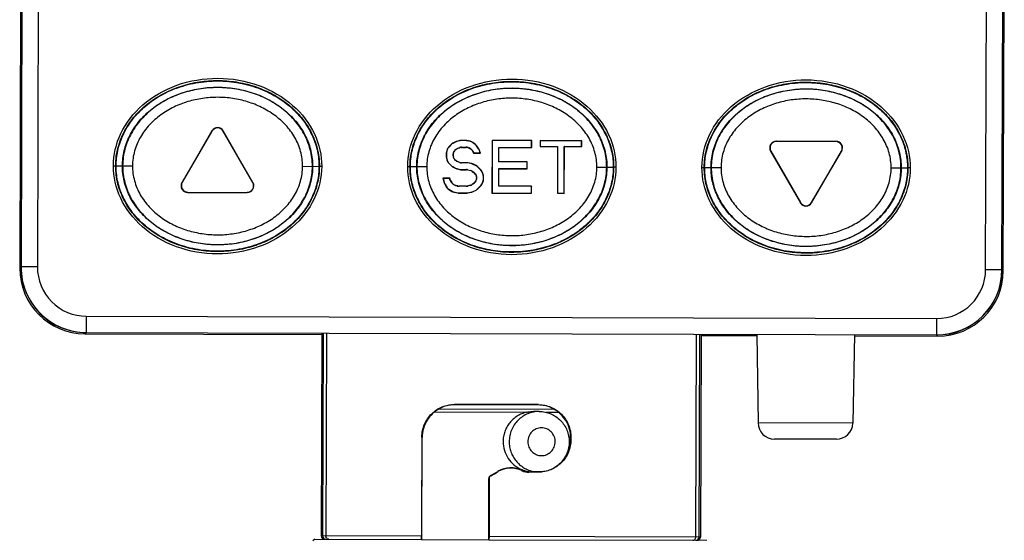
# Model space of a CAD drawing. Header units: inches. Extents: x 14 to 506, y -218 to 309.
# Tile 6 of 21: x 14 to 44, y 109 to 125. Entities that reach past the tile are written whole.
import ezdxf

# ---------------------------------------------------------------- set-up
doc = ezdxf.new("R2010")
doc.units = ezdxf.units.IN
doc.header["$LTSCALE"] = 0.595472
doc.header["$MEASUREMENT"] = 0
doc.layers.get('0').update_dxf_attribs({"linetype": 'CONTINUOUS'})
doc.layers.add('02___PRT_ALL_AXES', color=7, linetype='CONTINUOUS')

msp = doc.modelspace()

# ---------------------------------------------------------------- linework, layer by layer
at = {"color": 7, "linetype": 'Continuous'}
for p, q in [((13.868, 143.264), (13.797, 117.264)), ((14.368, 143.263), (14.297, 117.263)), ((43.297, 117.184), (43.368, 143.184)), ((43.797, 117.183), (43.868, 143.183)), ((13.782, 126.017), (13.758, 117.225)), ((43.836, 117.143), (43.86, 125.936)), ((13.784, 120.836), (13.795, 124.873)), ((43.818, 124.791), (43.834, 124.791)), ((43.83, 120.754), (43.841, 124.791)), ((13.807, 120.836), (13.79, 120.836)), ((43.824, 120.754), (43.807, 120.755)), ((13.791, 120.576), (13.791, 120.736)), ((13.807, 120.736), (13.791, 120.736)), ((13.806, 120.576), (13.791, 120.576)), ((43.822, 120.494), (43.806, 120.495)), ((43.822, 120.654), (43.807, 120.655)), ((43.822, 120.494), (43.822, 120.654)), ((13.791, 119.869), (13.797, 118.852)), ((13.804, 119.869), (13.791, 119.869)), ((43.817, 119.787), (43.804, 119.788)), ((43.817, 119.787), (43.806, 118.771)), ((13.793, 117.26), (13.758, 117.225)), ((14.297, 117.263), (13.797, 117.264)), ((43.297, 117.184), (43.797, 117.183)), ((43.802, 117.178), (43.836, 117.143)), ((15.793, 115.759), (15.792, 115.259)), ((15.793, 115.759), (41.793, 115.688)), ((41.793, 115.688), (41.792, 115.188)), ((15.788, 115.254), (15.753, 115.22)), ((15.753, 115.22), (22.992, 115.2)), ((15.792, 115.259), (41.792, 115.188)), ((22.992, 115.239), (22.975, 109.039)), ((23.033, 115.239), (23.016, 109.039)), ((23.135, 115.239), (23.118, 109.039)), ((34.432, 109.008), (34.449, 115.208)), ((34.534, 109.008), (34.551, 115.208)), ((34.592, 115.208), (34.575, 109.008)), ((34.592, 115.169), (36.298, 115.164)), ((36.297, 115.203), (36.337, 112.494)), ((39.287, 115.195), (39.232, 112.487)), ((39.286, 115.156), (41.831, 115.149)), ((41.796, 115.184), (41.831, 115.149)), ((26.59, 112.93), (30.087, 112.92)), ((27.054, 113.06), (27.064, 113.051)), ((29.619, 113.054), (29.61, 113.045)), ((26.44, 112.83), (29.256, 112.822)), ((29.854, 112.821), (30.236, 112.82)), ((39.232, 112.487), (36.337, 112.494)), ((26.054, 112.061), (26.045, 109.031)), ((26.054, 112.061), (26.064, 112.051)), ((26.057, 109.459), (26.064, 112.051)), ((30.615, 112.05), (30.605, 112.041)), ((30.605, 112.041), (30.605, 111.996)), ((30.615, 112.05), (30.615, 111.987)), ((30.615, 111.987), (30.605, 111.996)), ((38.731, 111.997), (36.836, 112.002)), ((28.154, 110.886), (28.163, 110.881)), ((28.38, 111.016), (28.38, 111.006)), ((29.613, 110.989), (29.328, 110.989)), ((29.613, 110.989), (29.605, 110.996)), ((28.1, 109.453), (28.104, 110.8)), ((28.104, 110.8), (28.113, 110.795)), ((28.113, 110.795), (28.108, 109.025)), ((26.054, 109.031), (26.057, 109.459)), ((28.1, 109.025), (28.1, 109.453)), ((26.045, 109.031), (22.975, 109.039)), ((26.046, 108.931), (26.045, 109.031)), ((26.053, 108.931), (26.054, 109.031)), ((28.1, 108.925), (28.1, 109.025)), ((28.108, 109.025), (28.107, 108.925)), ((34.575, 109.008), (28.108, 109.025)), ((22.777, 108.94), (22.725, 108.886)), ((22.777, 108.94), (26.046, 108.931)), ((26.053, 108.931), (28.1, 108.925)), ((28.107, 108.925), (34.772, 108.907))]:
    msp.add_line(p, q, dxfattribs=at)
for centre, radius, start, end in [((15.797, 117.259), 2, 179.8446, 269.8446), ((15.797, 117.259), 1.5, 179.8446, 269.8446), ((41.797, 117.188), 2, 269.8446, 359.8446), ((41.797, 117.188), 1.5, 269.8446, 359.8446), ((27.063, 112.055), 0.996, 89.9711, 118.418), ((29.606, 112.048), 0.997, 61.1518, 89.7859), ((36.837, 112.502), 0.5, 180.8446, 269.8446), ((38.732, 112.497), 0.5, 269.8446, 358.8446), ((29.603, 111.999), 1.003, 319.1679, 352.7215), ((29.602, 111.999), 1.003, 352.6958, 359.8301), ((28.779, 110.321), 0.801, 64.7953, 119.8164), ((29.603, 111.998), 1.002, 317.7429, 319.169), ((28.204, 110.799), 0.0999, 119.7947, 179.8506), ((28.213, 110.794), 0.0999, 119.8051, 179.8486), ((28.779, 110.311), 0.801, 64.9396, 119.8225), ((29.321, 111.489), 0.5, 245.7967, 270.809), ((29.324, 111.498), 0.5, 245.6592, 269.875), ((29.64, 111.904), 0.908, 259.0378, 269.8283), ((23.075, 109.039), 0.1, 179.8201, 269.872), ((23.116, 109.039), 0.1, 179.8399, 269.8399), ((34.434, 109.008), 0.1, 269.8493, 359.8493), ((34.475, 109.008), 0.1, 269.8172, 359.8691)]:
    msp.add_arc(centre, radius, start, end, dxfattribs=at)
for centre, major_axis, ratio, start_param, end_param in [((43.835, 124.891), (0, 0.1), 0.008727, -4.712084, -3.141593), ((13.79, 120.736), (0, 0.1), 0.008727, -1.570492, 0), ((43.823, 120.654), (0, 0.1), 0.008727, 0, 1.570492), ((13.799, 120.576), (0.003, 1), 0.008728, -4.712263, -3.926972), ((43.813, 120.495), (0.003, 1), 0.008728, -2.356214, -1.570923), ((15.758, 117.22), (1.418, 1.41), 0.999924, 2.356233, 3.926953), ((15.793, 117.255), (1.418, 1.41), 0.999924, 2.356233, 3.926953), ((41.801, 117.184), (1.41, -1.418), 0.999924, -0.78536, 0.78536), ((41.836, 117.149), (1.41, -1.418), 0.999924, -0.78536, 0.78536), ((28.786, 113.024), (6.3, -0.017), 0.005236, 1.438232, 1.849259), ((28.786, 113.024), (4.614, -0.013), 0.005236, 1.391302, 1.953346), ((28.758, 111.26), (4.637, 2.66), 0.004534, -1.703955, -1.654865), ((28.781, 111.274), (6.31, 3.62), 0.004535, -1.671536, -1.636948)]:
    msp.add_ellipse(centre, major_axis=major_axis, ratio=ratio, start_param=start_param, end_param=end_param, dxfattribs=at)
for points in [[(16.621, 120.357), (16.622, 120.691), (16.775, 121.366), (17.455, 122.26), (18.522, 122.886), (19.813, 123.108), (21.103, 122.879), (22.167, 122.248), (22.843, 121.35), (22.992, 120.674), (22.991, 120.339)], [(25.621, 120.332), (25.622, 120.667), (25.774, 121.342), (26.454, 122.236), (27.522, 122.861), (28.813, 123.084), (30.103, 122.854), (31.167, 122.223), (31.842, 121.326), (31.992, 120.649), (31.991, 120.315)], [(34.621, 120.308), (34.622, 120.642), (34.774, 121.318), (35.454, 122.212), (36.522, 122.837), (37.813, 123.059), (39.103, 122.83), (40.167, 122.199), (40.842, 121.301), (40.991, 120.625), (40.991, 120.29)], [(22.991, 120.339), (22.99, 120.005), (22.837, 119.329), (22.157, 118.436), (21.089, 117.81), (19.798, 117.588), (18.509, 117.817), (17.444, 118.448), (16.769, 119.346), (16.62, 120.022), (16.621, 120.357)], [(31.991, 120.315), (31.99, 119.98), (31.837, 119.305), (31.157, 118.411), (30.089, 117.786), (28.798, 117.563), (27.508, 117.793), (26.444, 118.424), (25.769, 119.321), (25.62, 119.998), (25.621, 120.332)], [(40.991, 120.29), (40.99, 119.956), (40.837, 119.281), (40.157, 118.387), (39.089, 117.761), (37.798, 117.539), (36.508, 117.768), (35.444, 118.399), (34.769, 119.297), (34.62, 119.973), (34.621, 120.308)]]:
    msp.add_open_spline(points, degree=3, dxfattribs=at)
for points, knots in [([(26.054, 112.061), (26.054, 112.194), (26.109, 112.461), (26.336, 112.792), (26.667, 113.01), (26.926, 113.06), (27.054, 113.06)], [0, 0, 0, 0, 0.256826, 0.507488, 0.753436, 1, 1, 1, 1]), ([(26.589, 112.931), (26.514, 112.89), (26.372, 112.787), (26.203, 112.581), (26.091, 112.33), (26.064, 112.144), (26.064, 112.051)], [0, 0, 0, 0, 0.239307, 0.48413, 0.738169, 1, 1, 1, 1]), ([(29.619, 113.054), (29.748, 113.054), (30.01, 113.001), (30.341, 112.778), (30.563, 112.446), (30.615, 112.181), (30.615, 112.05)], [0, 0, 0, 0, 0.249496, 0.497964, 0.747828, 1, 1, 1, 1]), ([(29.256, 112.822), (29.206, 112.811), (29.107, 112.778), (28.969, 112.707), (28.845, 112.613), (28.738, 112.5), (28.651, 112.371), (28.586, 112.23), (28.547, 112.079), (28.538, 111.976), (28.538, 111.924)], [0, 0, 0, 0, 0.12463, 0.249552, 0.374584, 0.499666, 0.624751, 0.749826, 0.874924, 1, 1, 1, 1]), ([(29.643, 112.846), (29.583, 112.846), (29.463, 112.835), (29.29, 112.782), (29.131, 112.697), (28.991, 112.581), (28.876, 112.44), (28.79, 112.28), (28.738, 112.105), (28.726, 111.984), (28.725, 111.924)], [0, 0, 0, 0, 0.124323, 0.248749, 0.373365, 0.49823, 0.623368, 0.748743, 0.874335, 1, 1, 1, 1]), ([(29.256, 112.822), (29.272, 112.826), (29.341, 112.841), (29.411, 112.847), (29.464, 112.847)], [0, 0, 0, 0, 0.245735, 1, 1, 1, 1]), ([(29.643, 112.846), (29.703, 112.846), (29.824, 112.834), (29.997, 112.78), (30.157, 112.694), (30.297, 112.577), (30.412, 112.436), (30.497, 112.275), (30.549, 112.1), (30.561, 111.979), (30.561, 111.919)], [0, 0, 0, 0, 0.124849, 0.249745, 0.374657, 0.499629, 0.624658, 0.74973, 0.874869, 1, 1, 1, 1]), ([(30.605, 112.041), (30.606, 112.131), (30.582, 112.312), (30.475, 112.562), (30.308, 112.773), (30.164, 112.879), (30.087, 112.921)], [0, 0, 0, 0, 0.253881, 0.505267, 0.753484, 1, 1, 1, 1]), ([(30.134, 111.92), (30.135, 111.975), (30.113, 112.087), (30.02, 112.228), (29.881, 112.323), (29.715, 112.357), (29.55, 112.324), (29.41, 112.23), (29.316, 112.089), (29.294, 111.977), (29.294, 111.922)], [0, 0, 0, 0, 0.125644, 0.250901, 0.375638, 0.5, 0.624362, 0.749099, 0.874356, 1, 1, 1, 1]), ([(28.725, 111.924), (28.725, 111.87), (28.734, 111.764), (28.774, 111.608), (28.841, 111.462), (28.931, 111.33), (29.042, 111.215), (29.171, 111.122), (29.314, 111.052), (29.416, 111.023), (29.468, 111.013)], [0, 0, 0, 0, 0.125562, 0.251107, 0.376446, 0.501602, 0.626522, 0.751206, 0.875681, 1, 1, 1, 1]), ([(29.294, 111.922), (29.294, 111.867), (29.315, 111.755), (29.408, 111.614), (29.548, 111.519), (29.713, 111.485), (29.878, 111.518), (30.019, 111.612), (30.112, 111.753), (30.134, 111.865), (30.134, 111.92)], [0, 0, 0, 0, 0.125644, 0.250901, 0.375638, 0.5, 0.624362, 0.749099, 0.874356, 1, 1, 1, 1]), ([(30.615, 111.987), (30.614, 111.856), (30.561, 111.592), (30.337, 111.261), (30.005, 111.04), (29.743, 110.988), (29.613, 110.989)], [0, 0, 0, 0, 0.252172, 0.502035, 0.750503, 1, 1, 1, 1]), ([(30.561, 111.919), (30.56, 111.858), (30.548, 111.737), (30.495, 111.563), (30.409, 111.403), (30.294, 111.262), (30.153, 111.146), (29.993, 111.06), (29.819, 111.008), (29.698, 110.996), (29.638, 110.996)], [0, 0, 0, 0, 0.125132, 0.250271, 0.375342, 0.500371, 0.625343, 0.750254, 0.875151, 1, 1, 1, 1]), ([(29.118, 111.036), (29.118, 111.037), (29.117, 111.038), (29.116, 111.04), (29.113, 111.043), (29.117, 111.044), (29.119, 111.045), (29.12, 111.046)], [0, 0, 0, 0, 0.116081, 0.283178, 0.562455, 0.781625, 1, 1, 1, 1]), ([(29.328, 110.989), (29.329, 110.99), (29.327, 110.991), (29.326, 110.991), (29.324, 110.993), (29.322, 110.993), (29.321, 110.995), (29.322, 110.996), (29.323, 110.997), (29.323, 110.998)], [0, 0, 0, 0, 0.095318, 0.266366, 0.463073, 0.620511, 0.710778, 0.800294, 1, 1, 1, 1]), ([(23.208, 108.939), (23.196, 108.939), (23.172, 108.944), (23.142, 108.967), (23.122, 109), (23.118, 109.026), (23.118, 109.039)], [0, 0, 0, 0, 0.237465, 0.482459, 0.73772, 1, 1, 1, 1]), ([(34.342, 108.909), (34.354, 108.908), (34.378, 108.914), (34.408, 108.936), (34.427, 108.97), (34.432, 108.995), (34.432, 109.008)], [0, 0, 0, 0, 0.237465, 0.482459, 0.73772, 1, 1, 1, 1])]:
    msp.add_open_spline(points, degree=3, knots=knots, dxfattribs=at)
at = {"layer": '02___PRT_ALL_AXES', "color": 7, "linetype": 'Continuous'}
for p, q in [((19.636, 121.424), (18.719, 119.846)), ((19.635, 121.414), (18.728, 119.851)), ((19.636, 121.424), (19.635, 121.414)), ((19.982, 121.423), (19.982, 121.413)), ((20.89, 119.84), (19.982, 121.423)), ((20.881, 119.845), (19.982, 121.413)), ((27.088, 121.09), (26.997, 121.044)), ((27.09, 121.085), (27.001, 121.04)), ((27.088, 121.09), (27.09, 121.085)), ((27.219, 121.127), (27.125, 121.104)), ((27.125, 121.104), (27.127, 121.099)), ((27.219, 121.122), (27.127, 121.099)), ((27.219, 121.127), (27.219, 121.122)), ((27.263, 121.133), (27.264, 121.128)), ((27.39, 121.133), (27.263, 121.133)), ((27.39, 121.127), (27.264, 121.128)), ((27.39, 121.133), (27.39, 121.127)), ((27.426, 121.129), (27.426, 121.124)), ((27.536, 121.106), (27.426, 121.129)), ((27.534, 121.101), (27.426, 121.124)), ((27.536, 121.106), (27.534, 121.101)), ((27.61, 121.072), (27.607, 121.068)), ((27.687, 121.006), (27.607, 121.068)), ((27.691, 121.01), (27.61, 121.072)), ((28.203, 121.13), (28.198, 119.52)), ((28.203, 121.13), (28.208, 121.125)), ((29.413, 121.127), (28.203, 121.13)), ((28.208, 121.125), (28.204, 119.525)), ((29.408, 121.122), (28.208, 121.125)), ((29.407, 120.918), (29.408, 121.122)), ((29.413, 121.127), (29.408, 121.122)), ((29.413, 120.912), (29.413, 121.127)), ((29.669, 121.126), (29.669, 120.946)), ((29.669, 121.126), (29.675, 121.121)), ((30.946, 121.123), (29.669, 121.126)), ((29.675, 121.121), (29.674, 120.951)), ((30.941, 121.118), (29.675, 121.121)), ((30.946, 121.123), (30.941, 121.118)), ((30.941, 120.948), (30.941, 121.118)), ((30.946, 120.942), (30.946, 121.123)), ((36.895, 121.107), (36.904, 121.102)), ((38.721, 121.102), (36.895, 121.107)), ((38.711, 121.097), (36.904, 121.102)), ((38.721, 121.102), (38.711, 121.097)), ((26.824, 120.845), (26.807, 120.776)), ((26.807, 120.776), (26.812, 120.776)), ((26.829, 120.843), (26.812, 120.776)), ((26.824, 120.845), (26.829, 120.843)), ((26.951, 121.01), (26.87, 120.928)), ((26.87, 120.928), (26.875, 120.926)), ((26.954, 121.005), (26.875, 120.926)), ((26.951, 121.01), (26.954, 121.005)), ((26.997, 121.044), (27.001, 121.04)), ((27.016, 120.747), (27.021, 120.764)), ((27.021, 120.764), (27.026, 120.76)), ((27.021, 120.746), (27.026, 120.76)), ((27.091, 120.856), (27.12, 120.876)), ((27.091, 120.856), (27.096, 120.853)), ((27.096, 120.853), (27.123, 120.871)), ((27.12, 120.876), (27.123, 120.871)), ((27.164, 120.898), (27.212, 120.914)), ((27.164, 120.898), (27.166, 120.893)), ((27.166, 120.893), (27.213, 120.909)), ((27.212, 120.914), (27.213, 120.909)), ((27.27, 120.923), (27.271, 120.918)), ((27.27, 120.923), (27.411, 120.923)), ((27.271, 120.918), (27.41, 120.918)), ((27.411, 120.923), (27.41, 120.918)), ((27.469, 120.913), (27.468, 120.908)), ((27.468, 120.908), (27.497, 120.898)), ((27.469, 120.913), (27.5, 120.903)), ((27.5, 120.903), (27.497, 120.898)), ((27.57, 120.858), (27.568, 120.853)), ((27.568, 120.853), (27.582, 120.838)), ((27.57, 120.858), (27.587, 120.841)), ((27.587, 120.841), (27.582, 120.838)), ((27.62, 120.794), (27.615, 120.791)), ((27.615, 120.791), (27.637, 120.747)), ((27.62, 120.794), (27.64, 120.752)), ((27.637, 120.747), (27.64, 120.752)), ((27.64, 120.752), (27.84, 120.752)), ((27.691, 121.01), (27.687, 121.006)), ((27.726, 120.973), (27.723, 120.97)), ((27.79, 120.877), (27.723, 120.97)), ((27.795, 120.88), (27.726, 120.973)), ((27.795, 120.88), (27.79, 120.877)), ((27.821, 120.829), (27.816, 120.826)), ((27.84, 120.752), (27.816, 120.826)), ((27.847, 120.746), (27.821, 120.829)), ((28.406, 120.478), (28.407, 120.92)), ((28.413, 120.915), (28.407, 120.92)), ((28.407, 120.92), (29.407, 120.918)), ((28.411, 120.483), (28.413, 120.915)), ((28.413, 120.915), (29.413, 120.912)), ((29.413, 120.912), (29.407, 120.918)), ((29.669, 120.946), (29.674, 120.951)), ((29.669, 120.946), (30.202, 120.944)), ((29.674, 120.951), (30.207, 120.95)), ((30.202, 120.944), (30.198, 119.515)), ((30.202, 120.944), (30.207, 120.95)), ((30.207, 120.95), (30.204, 119.52)), ((30.404, 119.519), (30.407, 120.949)), ((30.413, 120.944), (30.407, 120.949)), ((30.407, 120.949), (30.941, 120.948)), ((30.409, 119.514), (30.413, 120.944)), ((30.413, 120.944), (30.946, 120.942)), ((30.946, 120.942), (30.941, 120.948)), ((36.721, 120.807), (37.63, 119.224)), ((36.721, 120.807), (36.73, 120.802)), ((36.73, 120.802), (37.63, 119.234)), ((37.976, 119.223), (38.893, 120.801)), ((37.976, 119.234), (38.884, 120.796)), ((38.893, 120.801), (38.884, 120.796)), ((26.802, 120.733), (26.801, 120.639)), ((26.801, 120.639), (26.807, 120.64)), ((26.802, 120.733), (26.807, 120.733)), ((26.806, 120.597), (26.823, 120.527)), ((26.806, 120.597), (26.812, 120.597)), ((26.807, 120.733), (26.807, 120.64)), ((26.812, 120.597), (26.828, 120.53)), ((26.823, 120.527), (26.828, 120.53)), ((27.007, 120.68), (27.007, 120.691)), ((27.007, 120.691), (27.012, 120.69)), ((27.007, 120.68), (27.012, 120.681)), ((27.012, 120.681), (27.012, 120.69)), ((27.021, 120.608), (27.015, 120.625)), ((27.015, 120.625), (27.021, 120.625)), ((27.016, 120.747), (27.021, 120.746)), ((27.025, 120.611), (27.021, 120.625)), ((27.021, 120.608), (27.025, 120.611)), ((27.09, 120.515), (27.095, 120.518)), ((27.119, 120.495), (27.09, 120.515)), ((27.122, 120.5), (27.095, 120.518)), ((27.119, 120.495), (27.122, 120.5)), ((27.163, 120.473), (27.165, 120.478)), ((27.211, 120.457), (27.163, 120.473)), ((27.212, 120.462), (27.165, 120.478)), ((27.211, 120.457), (27.212, 120.462)), ((27.269, 120.447), (27.27, 120.452)), ((27.422, 120.452), (27.27, 120.452)), ((27.422, 120.452), (27.421, 120.446)), ((27.637, 120.747), (27.847, 120.746)), ((27.847, 120.746), (27.84, 120.752)), ((28.411, 120.483), (28.406, 120.478)), ((29.273, 120.475), (28.406, 120.478)), ((29.278, 120.481), (28.411, 120.483)), ((29.272, 120.271), (29.273, 120.475)), ((29.278, 120.481), (29.273, 120.475)), ((29.277, 120.266), (29.278, 120.481)), ((16.621, 120.357), (16.691, 120.356)), ((16.703, 120.356), (17.204, 120.355)), ((22.407, 120.341), (22.908, 120.34)), ((22.991, 120.339), (22.92, 120.339)), ((25.621, 120.332), (25.691, 120.332)), ((25.703, 120.332), (26.204, 120.331)), ((26.869, 120.444), (26.874, 120.447)), ((26.869, 120.444), (26.949, 120.362)), ((26.874, 120.447), (26.952, 120.367)), ((26.949, 120.362), (26.952, 120.367)), ((26.995, 120.328), (26.999, 120.332)), ((26.995, 120.328), (27.086, 120.281)), ((26.999, 120.332), (27.088, 120.286)), ((27.086, 120.281), (27.088, 120.286)), ((27.123, 120.267), (27.125, 120.272)), ((27.123, 120.267), (27.216, 120.243)), ((27.125, 120.272), (27.217, 120.248)), ((27.216, 120.243), (27.217, 120.248)), ((27.261, 120.237), (27.261, 120.243)), ((27.261, 120.243), (27.416, 120.242)), ((27.261, 120.237), (27.416, 120.237)), ((27.421, 120.446), (27.269, 120.447)), ((27.416, 120.242), (27.416, 120.237)), ((27.458, 120.448), (27.457, 120.443)), ((27.582, 120.417), (27.457, 120.443)), ((27.584, 120.422), (27.458, 120.448)), ((27.461, 120.236), (27.46, 120.231)), ((27.46, 120.231), (27.539, 120.211)), ((27.461, 120.236), (27.541, 120.216)), ((27.541, 120.216), (27.539, 120.211)), ((27.584, 120.422), (27.582, 120.417)), ((27.598, 120.19), (27.596, 120.185)), ((27.596, 120.185), (27.638, 120.156)), ((27.598, 120.19), (27.642, 120.16)), ((27.63, 120.406), (27.628, 120.401)), ((27.713, 120.357), (27.628, 120.401)), ((27.716, 120.361), (27.63, 120.406)), ((27.642, 120.16), (27.638, 120.156)), ((27.716, 120.361), (27.713, 120.357)), ((27.763, 120.327), (27.76, 120.322)), ((27.852, 120.228), (27.76, 120.322)), ((27.856, 120.231), (27.763, 120.327)), ((27.856, 120.231), (27.852, 120.228)), ((27.889, 120.184), (27.885, 120.181)), ((27.92, 120.108), (27.885, 120.181)), ((27.925, 120.109), (27.889, 120.184)), ((28.404, 119.729), (28.406, 120.274)), ((28.411, 120.268), (28.406, 120.274)), ((28.406, 120.274), (29.272, 120.271)), ((28.409, 119.734), (28.411, 120.268)), ((28.411, 120.268), (29.277, 120.266)), ((29.277, 120.266), (29.272, 120.271)), ((31.407, 120.316), (31.908, 120.315)), ((31.991, 120.315), (31.92, 120.315)), ((34.621, 120.308), (34.691, 120.308)), ((34.703, 120.308), (35.204, 120.306)), ((40.407, 120.292), (40.908, 120.291)), ((40.991, 120.29), (40.92, 120.291)), ((18.719, 119.846), (18.728, 119.851)), ((26.698, 119.977), (26.727, 119.859)), ((26.698, 119.977), (26.705, 119.972)), ((26.909, 119.976), (26.698, 119.977)), ((26.705, 119.972), (26.732, 119.861)), ((26.905, 119.971), (26.705, 119.972)), ((26.727, 119.859), (26.732, 119.861)), ((26.909, 119.976), (26.905, 119.971)), ((26.925, 119.909), (26.905, 119.971)), ((26.929, 119.912), (26.909, 119.976)), ((26.925, 119.909), (26.929, 119.912)), ((27.703, 119.892), (27.687, 119.867)), ((27.691, 119.863), (27.687, 119.867)), ((27.691, 120.109), (27.688, 120.105)), ((27.688, 120.105), (27.704, 120.08)), ((27.691, 120.109), (27.709, 120.082)), ((27.709, 119.89), (27.691, 119.863)), ((27.709, 119.89), (27.703, 119.892)), ((27.709, 120.082), (27.704, 120.08)), ((27.733, 119.986), (27.738, 119.986)), ((27.884, 119.79), (27.919, 119.863)), ((27.888, 119.787), (27.925, 119.862)), ((27.925, 119.862), (27.919, 119.863)), ((27.925, 120.109), (27.92, 120.108)), ((27.943, 120.03), (27.938, 120.029)), ((27.938, 119.942), (27.938, 120.029)), ((27.943, 119.941), (27.938, 119.942)), ((27.943, 119.941), (27.943, 120.03)), ((18.891, 119.545), (18.9, 119.55)), ((18.9, 119.55), (20.707, 119.545)), ((20.89, 119.84), (20.881, 119.845)), ((26.746, 119.811), (26.751, 119.813)), ((26.746, 119.811), (26.811, 119.7)), ((26.751, 119.813), (26.815, 119.704)), ((26.811, 119.7), (26.815, 119.704)), ((26.872, 119.638), (26.876, 119.641)), ((26.872, 119.638), (26.975, 119.574)), ((26.876, 119.641), (26.977, 119.579)), ((26.967, 119.839), (26.972, 119.842)), ((27.002, 119.803), (26.967, 119.839)), ((27.005, 119.807), (26.972, 119.842)), ((26.975, 119.574), (26.977, 119.579)), ((27.002, 119.803), (27.005, 119.807)), ((27.033, 119.551), (27.035, 119.556)), ((27.033, 119.551), (27.152, 119.526)), ((27.035, 119.556), (27.152, 119.532)), ((27.086, 119.754), (27.089, 119.759)), ((27.149, 119.738), (27.086, 119.754)), ((27.15, 119.743), (27.089, 119.759)), ((27.149, 119.738), (27.15, 119.743)), ((27.193, 119.732), (27.194, 119.737)), ((27.415, 119.732), (27.193, 119.732)), ((27.414, 119.737), (27.194, 119.737)), ((27.415, 119.732), (27.414, 119.737)), ((27.455, 119.531), (27.58, 119.556)), ((27.455, 119.526), (27.581, 119.551)), ((27.538, 119.762), (27.459, 119.742)), ((27.54, 119.757), (27.459, 119.737)), ((27.459, 119.737), (27.459, 119.742)), ((27.54, 119.757), (27.538, 119.762)), ((27.581, 119.551), (27.58, 119.556)), ((27.637, 119.817), (27.595, 119.788)), ((27.597, 119.783), (27.595, 119.788)), ((27.641, 119.813), (27.597, 119.783)), ((27.625, 119.572), (27.711, 119.615)), ((27.627, 119.567), (27.625, 119.572)), ((27.627, 119.567), (27.714, 119.611)), ((27.641, 119.813), (27.637, 119.817)), ((27.714, 119.611), (27.711, 119.615)), ((27.758, 119.65), (27.851, 119.744)), ((27.761, 119.645), (27.758, 119.65)), ((27.761, 119.645), (27.855, 119.741)), ((27.855, 119.741), (27.851, 119.744)), ((27.888, 119.787), (27.884, 119.79)), ((28.409, 119.734), (28.404, 119.729)), ((29.404, 119.726), (28.404, 119.729)), ((29.409, 119.731), (28.409, 119.734)), ((29.409, 119.731), (29.404, 119.726)), ((29.404, 119.522), (29.404, 119.726)), ((29.409, 119.517), (29.409, 119.731)), ((18.891, 119.545), (20.716, 119.54)), ((20.716, 119.54), (20.707, 119.545)), ((27.152, 119.526), (27.152, 119.532)), ((27.188, 119.523), (27.188, 119.528)), ((27.188, 119.528), (27.419, 119.527)), ((27.188, 119.523), (27.419, 119.522)), ((27.419, 119.522), (27.419, 119.527)), ((27.455, 119.526), (27.455, 119.531)), ((28.198, 119.52), (28.204, 119.525)), ((28.198, 119.52), (29.409, 119.517)), ((28.204, 119.525), (29.404, 119.522)), ((29.409, 119.517), (29.404, 119.522)), ((30.198, 119.515), (30.204, 119.52)), ((30.198, 119.515), (30.409, 119.514)), ((30.204, 119.52), (30.404, 119.519)), ((30.409, 119.514), (30.404, 119.519)), ((37.63, 119.224), (37.63, 119.234)), ((37.976, 119.223), (37.976, 119.234)), ((29.643, 112.846), (29.464, 112.847)), ((29.638, 110.996), (29.465, 110.997))]:
    msp.add_line(p, q, dxfattribs=at)
for centre, radius, start, end in [((27.553, 119.991), 0.18, 326.7064, 358.5638), ((27.553, 119.982), 0.18, 1.1254, 32.9828), ((29.472, 111.93), 0.934, 247.3138, 252.8908), ((29.47, 111.923), 0.926, 252.8887, 258.4995), ((29.469, 111.915), 0.918, 258.5076, 264.1537), ((29.468, 111.908), 0.911, 264.154, 268.5667)]:
    msp.add_arc(centre, radius, start, end, dxfattribs=at)
for centre, major_axis, ratio, start_param, end_param in [((19.808, 121.313), (-0.001, -0.2), 0.999391, 2.094659, 4.188526), ((19.808, 121.323), (0.001, 0.2), 0.999391, -1.046934, 1.046934), ((27.169, 120.929), (0.063, -0.169), 0.999846, 3.030538, 3.252647), ((27.171, 120.924), (-0.063, 0.169), 0.999846, -0.111055, 0.111055), ((27.263, 120.953), (0.022, -0.179), 0.999845, 3.016623, 3.266563), ((27.263, 120.948), (-0.022, 0.179), 0.999845, -0.12497, 0.12497), ((27.39, 120.953), (-0.019, -0.179), 0.999846, 3.040866, 3.242319), ((27.389, 120.947), (0.019, 0.179), 0.999846, -0.100726, 0.100726), ((27.497, 120.925), (-0.075, -0.164), 0.99984, 2.915552, 3.367634), ((27.5, 120.93), (0.075, 0.164), 0.99984, -0.226041, 0.226041), ((36.895, 120.907), (0.173, -0.101), 0.999391, 2.094659, 4.188526), ((36.904, 120.902), (0.173, -0.101), 0.999391, 2.094659, 4.188526), ((38.711, 120.897), (-0.174, -0.1), 0.999391, 2.094659, 4.188526), ((38.72, 120.902), (0.174, 0.1), 0.999391, -1.046934, 1.046934), ((26.982, 120.733), (0.179, -0.022), 0.999845, 3.021576, 3.26161), ((26.987, 120.732), (0.179, -0.022), 0.999845, 3.021576, 3.26161), ((26.999, 120.802), (0.157, -0.088), 0.999836, 2.874234, 3.408952), ((27.003, 120.799), (0.157, -0.088), 0.999836, 2.874234, 3.408952), ((27.079, 120.883), (0.106, -0.145), 0.999844, 2.979717, 3.303469), ((27.082, 120.879), (-0.106, 0.145), 0.999844, -0.161876, 0.161876), ((27.192, 120.707), (0.144, -0.109), 0.99983, 2.812869, 3.470316), ((27.197, 120.704), (0.144, -0.109), 0.99983, 2.812869, 3.470316), ((27.221, 120.727), (0.08, -0.161), 0.999845, 3.006794, 3.276391), ((27.224, 120.722), (-0.08, 0.161), 0.999845, -0.134799, 0.134799), ((27.27, 120.743), (0.029, -0.178), 0.999844, 2.977558, 3.305627), ((27.271, 120.738), (-0.029, 0.178), 0.999844, -0.164035, 0.164035), ((27.41, 120.738), (0.03, 0.178), 0.999844, -0.164035, 0.164035), ((27.41, 120.743), (-0.03, -0.178), 0.999844, 2.977558, 3.305627), ((27.439, 120.728), (-0.096, -0.152), 0.999839, 2.907727, 3.375458), ((27.442, 120.732), (0.096, 0.152), 0.999839, -0.233866, 0.233866), ((27.454, 120.713), (0.147, 0.103), 0.999844, -0.159772, 0.159772), ((27.458, 120.716), (-0.147, -0.103), 0.999844, 2.981821, 3.301365), ((27.577, 120.863), (0.129, 0.126), 0.999845, -0.141845, 0.141845), ((27.581, 120.867), (-0.129, -0.126), 0.999845, 2.999747, 3.283438), ((27.645, 120.771), (0.16, 0.082), 0.999844, -0.158945, 0.158945), ((27.649, 120.773), (-0.16, -0.082), 0.999844, 2.982648, 3.300538), ((26.981, 120.639), (0.179, 0.021), 0.999845, 3.021576, 3.26161), ((26.987, 120.64), (0.179, 0.021), 0.999845, 3.021576, 3.26161), ((26.998, 120.57), (0.158, 0.087), 0.999836, 2.874234, 3.408952), ((27.003, 120.572), (0.158, 0.087), 0.999836, 2.874234, 3.408952), ((27.187, 120.691), (0.178, -0.029), 0.999844, 2.983873, 3.299312), ((27.187, 120.68), (0.178, 0.028), 0.999844, 2.983873, 3.299312), ((27.192, 120.69), (0.178, -0.029), 0.999844, 2.983873, 3.299312), ((27.192, 120.681), (0.178, 0.028), 0.999844, 2.983873, 3.299312), ((27.192, 120.663), (0.144, 0.108), 0.99983, 2.812869, 3.470316), ((27.196, 120.667), (0.144, 0.108), 0.99983, 2.812869, 3.470316), ((27.221, 120.644), (0.081, 0.161), 0.999845, 3.006794, 3.276391), ((27.223, 120.648), (0.081, 0.161), 0.999845, -3.276391, -3.006794), ((27.27, 120.627), (0.03, 0.178), 0.999844, 2.977558, 3.305627), ((27.271, 120.632), (0.03, 0.178), 0.999844, -3.305627, -2.977558), ((27.421, 120.272), (-0.019, -0.179), 0.999846, 3.040866, 3.242319), ((27.078, 120.488), (0.107, 0.145), 0.999844, 2.979717, 3.303469), ((27.081, 120.492), (0.107, 0.145), 0.999844, -3.303469, -2.979717), ((27.168, 120.441), (0.064, 0.168), 0.999846, 3.030538, 3.252647), ((27.17, 120.446), (0.064, 0.168), 0.999846, -3.252647, -3.030538), ((27.261, 120.417), (0.023, 0.179), 0.999845, 3.016623, 3.266563), ((27.262, 120.423), (0.023, 0.179), 0.999845, -3.266563, -3.016623), ((27.416, 120.062), (-0.023, -0.179), 0.999845, 3.016623, 3.266563), ((27.415, 120.057), (0.023, 0.179), 0.999845, -0.12497, 0.12497), ((27.421, 120.266), (0.019, 0.179), 0.999846, -0.100727, 0.100727), ((27.494, 120.036), (0.074, 0.164), 0.999843, -0.173863, 0.173863), ((27.496, 120.041), (-0.074, -0.164), 0.999843, 2.96773, 3.315456), ((27.545, 120.241), (0.06, 0.17), 0.999845, -0.135298, 0.135298), ((27.547, 120.246), (-0.06, -0.17), 0.999845, 3.006294, 3.276891), ((27.537, 120.007), (-0.129, -0.126), 0.999842, 2.944267, 3.338919), ((27.54, 120.011), (0.129, 0.126), 0.999842, -0.197326, 0.197326), ((27.631, 120.197), (0.107, 0.145), 0.999844, -0.161876, 0.161876), ((27.634, 120.201), (-0.107, -0.145), 0.999844, 2.979717, 3.303469), ((27.723, 120.102), (0.147, 0.103), 0.999844, -0.159772, 0.159772), ((27.727, 120.105), (-0.147, -0.103), 0.999844, 2.981821, 3.301365), ((18.901, 119.75), (0.174, 0.1), 0.999391, 2.094659, 4.188526), ((26.902, 119.902), (0.167, 0.067), 0.999844, 2.996062, 3.287124), ((26.906, 119.904), (0.167, 0.067), 0.999844, 2.996062, 3.287124), ((27.096, 119.964), (0.154, 0.093), 0.999839, 2.911936, 3.371249), ((27.101, 119.967), (0.154, 0.093), 0.999839, 2.911936, 3.371249), ((27.537, 119.966), (-0.128, 0.126), 0.999842, 2.944267, 3.338919), ((27.54, 119.962), (0.128, -0.126), 0.999842, -0.197326, 0.197326), ((27.558, 119.984), (0.173, 0.051), 0.999834, -0.275349, 0.289117), ((27.558, 119.989), (0.172, -0.052), 0.999834, -0.289117, 0.275349), ((27.758, 119.943), (-0.175, 0.041), 0.99984, 2.913988, 3.369197), ((27.758, 120.029), (-0.175, -0.04), 0.99984, 2.913988, 3.369197), ((27.763, 120.031), (0.175, 0.04), 0.99984, -0.227604, 0.227604), ((27.763, 119.941), (0.175, -0.041), 0.99984, -0.227604, 0.227604), ((18.892, 119.745), (0.174, 0.1), 0.999391, 2.094659, 4.188526), ((20.708, 119.746), (-0.173, 0.101), 0.999391, 2.094659, 4.188526), ((20.717, 119.74), (0.173, -0.101), 0.999391, -1.046934, 1.046934), ((26.966, 119.791), (0.129, 0.126), 0.999838, 2.896698, 3.386487), ((26.97, 119.795), (0.129, 0.126), 0.999838, 2.896698, 3.386487), ((27.069, 119.727), (0.066, 0.167), 0.999843, 2.967485, 3.315701), ((27.071, 119.732), (0.066, 0.167), 0.999843, -3.315701, -2.967485), ((27.131, 119.928), (0.09, 0.156), 0.999836, -3.414523, -2.868663), ((27.134, 119.933), (0.09, 0.156), 0.999836, 2.868663, 3.414523), ((27.194, 119.912), (0.023, 0.179), 0.999845, 3.016622, 3.266563), ((27.195, 119.917), (0.023, 0.179), 0.999845, -3.266563, -3.016622), ((27.415, 119.917), (-0.022, 0.179), 0.999845, -3.266563, -3.016623), ((27.415, 119.912), (-0.022, 0.179), 0.999845, 3.016623, 3.266563), ((27.494, 119.937), (-0.074, 0.164), 0.999843, -3.315456, -2.967729), ((27.496, 119.932), (-0.074, 0.164), 0.999843, 2.967729, 3.315456), ((27.544, 119.732), (-0.059, 0.17), 0.999845, -3.276891, -3.006294), ((27.546, 119.727), (-0.059, 0.17), 0.999845, 3.006294, 3.276891), ((27.63, 119.776), (-0.106, 0.145), 0.999844, -3.303469, -2.979717), ((27.633, 119.772), (-0.106, 0.145), 0.999844, 2.979717, 3.303469), ((27.722, 119.87), (0.147, -0.104), 0.999844, -0.159772, 0.159772), ((27.727, 119.867), (-0.147, 0.104), 0.999844, 2.981821, 3.301365), ((27.189, 119.708), (0.019, 0.179), 0.999846, -3.242319, -3.040866), ((27.188, 119.703), (0.019, 0.179), 0.999846, 3.040866, 3.242319), ((27.419, 119.707), (-0.018, 0.179), 0.999846, -3.242319, -3.040866), ((27.42, 119.702), (-0.018, 0.179), 0.999846, 3.040866, 3.242319), ((37.803, 119.334), (0.001, 0.2), 0.999391, 2.094659, 4.188526), ((37.803, 119.324), (0.001, 0.2), 0.999391, -4.188526, -2.094659)]:
    msp.add_ellipse(centre, major_axis=major_axis, ratio=ratio, start_param=start_param, end_param=end_param, dxfattribs=at)
for points, knots in [([(16.691, 120.356), (16.692, 120.544), (16.742, 120.92), (16.953, 121.447), (17.28, 121.91), (17.696, 122.295), (18.175, 122.595), (18.699, 122.809), (19.25, 122.936), (19.813, 122.977), (20.376, 122.933), (20.926, 122.803), (21.448, 122.586), (21.927, 122.284), (22.34, 121.897), (22.664, 121.431), (22.873, 120.904), (22.921, 120.527), (22.92, 120.339)], [0, 0, 0, 0, 0.062469, 0.124943, 0.187428, 0.249928, 0.312447, 0.374967, 0.437485, 0.500003, 0.562521, 0.625038, 0.687557, 0.750075, 0.812575, 0.875059, 0.937532, 1, 1, 1, 1]), ([(16.703, 120.356), (16.704, 120.509), (16.738, 120.821), (16.888, 121.276), (17.141, 121.712), (17.499, 122.115), (17.961, 122.464), (18.517, 122.737), (19.145, 122.912), (19.813, 122.971), (20.481, 122.908), (21.108, 122.73), (21.662, 122.454), (22.122, 122.102), (22.478, 121.698), (22.729, 121.26), (22.877, 120.804), (22.909, 120.493), (22.908, 120.34)], [0, 0, 0, 0, 0.051196, 0.103863, 0.15935, 0.218837, 0.283018, 0.35197, 0.424858, 0.5, 0.575142, 0.64803, 0.716982, 0.781163, 0.84065, 0.896137, 0.948804, 1, 1, 1, 1]), ([(25.691, 120.332), (25.692, 120.519), (25.741, 120.896), (25.953, 121.423), (26.28, 121.886), (26.696, 122.271), (27.175, 122.571), (27.699, 122.784), (28.249, 122.911), (28.813, 122.953), (29.376, 122.908), (29.926, 122.778), (30.448, 122.562), (30.926, 122.259), (31.34, 121.872), (31.664, 121.407), (31.873, 120.879), (31.921, 120.503), (31.92, 120.315)], [0, 0, 0, 0, 0.062469, 0.124943, 0.187428, 0.249928, 0.312447, 0.374967, 0.437485, 0.500003, 0.562521, 0.625038, 0.687557, 0.750075, 0.812575, 0.875059, 0.937532, 1, 1, 1, 1]), ([(25.703, 120.332), (25.704, 120.485), (25.737, 120.796), (25.888, 121.251), (26.141, 121.688), (26.499, 122.09), (26.961, 122.44), (27.517, 122.713), (28.145, 122.887), (28.813, 122.946), (29.48, 122.884), (30.108, 122.706), (30.662, 122.43), (31.122, 122.078), (31.478, 121.673), (31.729, 121.236), (31.876, 120.779), (31.909, 120.468), (31.908, 120.315)], [0, 0, 0, 0, 0.051196, 0.103863, 0.15935, 0.218837, 0.283018, 0.35197, 0.424858, 0.5, 0.575142, 0.64803, 0.716982, 0.781163, 0.84065, 0.896137, 0.948804, 1, 1, 1, 1]), ([(34.691, 120.308), (34.691, 120.495), (34.741, 120.871), (34.953, 121.398), (35.28, 121.862), (35.695, 122.247), (36.175, 122.546), (36.699, 122.76), (37.249, 122.887), (37.813, 122.928), (38.376, 122.884), (38.926, 122.754), (39.448, 122.538), (39.926, 122.235), (40.34, 121.848), (40.664, 121.383), (40.873, 120.855), (40.921, 120.478), (40.92, 120.291)], [0, 0, 0, 0, 0.062469, 0.124943, 0.187428, 0.249928, 0.312447, 0.374967, 0.437485, 0.500003, 0.562521, 0.625038, 0.687557, 0.750075, 0.812575, 0.875059, 0.937532, 1, 1, 1, 1]), ([(34.703, 120.308), (34.704, 120.461), (34.737, 120.772), (34.888, 121.227), (35.141, 121.663), (35.499, 122.066), (35.961, 122.415), (36.517, 122.689), (37.145, 122.863), (37.813, 122.922), (38.48, 122.859), (39.108, 122.681), (39.662, 122.405), (40.122, 122.054), (40.478, 121.649), (40.729, 121.211), (40.876, 120.755), (40.908, 120.444), (40.908, 120.291)], [0, 0, 0, 0, 0.051196, 0.103863, 0.15935, 0.218837, 0.283018, 0.35197, 0.424858, 0.5, 0.575142, 0.64803, 0.716982, 0.781163, 0.84065, 0.896137, 0.948804, 1, 1, 1, 1]), ([(16.897, 120.356), (16.897, 120.511), (16.926, 120.747), (17.017, 121.048), (17.112, 121.269), (17.233, 121.482), (17.43, 121.754), (17.673, 121.999), (17.952, 122.209), (18.182, 122.352), (18.428, 122.475), (18.777, 122.611), (19.239, 122.726), (19.812, 122.773), (20.386, 122.723), (20.847, 122.605), (21.195, 122.467), (21.44, 122.343), (21.669, 122.199), (21.947, 121.987), (22.189, 121.741), (22.384, 121.468), (22.504, 121.254), (22.598, 121.033), (22.687, 120.731), (22.715, 120.496), (22.715, 120.34)], [0, 0, 0, 0, 0.055793, 0.084085, 0.11276, 0.141924, 0.171681, 0.233067, 0.264755, 0.297044, 0.329904, 0.36329, 0.431213, 0.5, 0.568787, 0.63671, 0.670096, 0.702956, 0.735245, 0.766933, 0.828319, 0.858076, 0.88724, 0.915915, 0.944207, 1, 1, 1, 1]), ([(22.707, 120.34), (22.708, 120.514), (22.662, 120.862), (22.497, 121.268), (22.312, 121.563), (22.095, 121.835), (21.773, 122.13), (21.329, 122.407), (20.843, 122.603), (20.334, 122.722), (19.812, 122.763), (19.291, 122.724), (18.781, 122.609), (18.294, 122.415), (17.848, 122.141), (17.525, 121.847), (17.306, 121.576), (17.119, 121.283), (16.953, 120.878), (16.905, 120.529), (16.904, 120.356)], [0, 0, 0, 0, 0.062435, 0.124877, 0.156158, 0.187438, 0.249928, 0.312433, 0.374948, 0.437473, 0.499999, 0.562525, 0.62505, 0.687566, 0.750072, 0.812562, 0.843843, 0.875123, 0.937566, 1, 1, 1, 1]), ([(25.897, 120.331), (25.897, 120.487), (25.926, 120.722), (26.017, 121.024), (26.112, 121.245), (26.233, 121.457), (26.43, 121.73), (26.673, 121.974), (26.952, 122.185), (27.182, 122.327), (27.428, 122.45), (27.777, 122.587), (28.239, 122.702), (28.812, 122.749), (29.385, 122.699), (29.847, 122.581), (30.195, 122.443), (30.44, 122.319), (30.669, 122.175), (30.947, 121.963), (31.189, 121.717), (31.384, 121.443), (31.504, 121.23), (31.598, 121.008), (31.687, 120.707), (31.715, 120.471), (31.715, 120.316)], [0, 0, 0, 0, 0.055793, 0.084085, 0.11276, 0.141924, 0.171681, 0.233067, 0.264755, 0.297044, 0.329904, 0.36329, 0.431213, 0.5, 0.568787, 0.63671, 0.670096, 0.702956, 0.735245, 0.766933, 0.828319, 0.858076, 0.88724, 0.915915, 0.944207, 1, 1, 1, 1]), ([(31.707, 120.316), (31.708, 120.489), (31.662, 120.838), (31.497, 121.244), (31.312, 121.538), (31.095, 121.81), (30.773, 122.106), (30.328, 122.383), (29.843, 122.579), (29.334, 122.697), (28.812, 122.738), (28.291, 122.7), (27.78, 122.584), (27.294, 122.391), (26.848, 122.116), (26.524, 121.823), (26.306, 121.552), (26.119, 121.258), (25.952, 120.853), (25.905, 120.505), (25.904, 120.331)], [0, 0, 0, 0, 0.062435, 0.124877, 0.156158, 0.187438, 0.249928, 0.312433, 0.374948, 0.437473, 0.499999, 0.562525, 0.62505, 0.687566, 0.750072, 0.812562, 0.843843, 0.875123, 0.937566, 1, 1, 1, 1]), ([(34.897, 120.307), (34.897, 120.463), (34.926, 120.698), (35.017, 120.999), (35.112, 121.22), (35.233, 121.433), (35.43, 121.705), (35.673, 121.95), (35.952, 122.161), (36.182, 122.303), (36.428, 122.426), (36.777, 122.562), (37.239, 122.678), (37.812, 122.724), (38.385, 122.674), (38.847, 122.557), (39.195, 122.418), (39.44, 122.294), (39.669, 122.151), (39.947, 121.938), (40.189, 121.692), (40.384, 121.419), (40.504, 121.206), (40.598, 120.984), (40.687, 120.682), (40.715, 120.447), (40.715, 120.291)], [0, 0, 0, 0, 0.055793, 0.084085, 0.11276, 0.141924, 0.171681, 0.233067, 0.264755, 0.297044, 0.329904, 0.36329, 0.431213, 0.5, 0.568787, 0.63671, 0.670096, 0.702956, 0.735245, 0.766933, 0.828319, 0.858076, 0.88724, 0.915915, 0.944207, 1, 1, 1, 1]), ([(40.707, 120.291), (40.708, 120.465), (40.662, 120.813), (40.497, 121.219), (40.312, 121.514), (40.095, 121.786), (39.773, 122.081), (39.328, 122.358), (38.843, 122.554), (38.334, 122.673), (37.812, 122.714), (37.291, 122.676), (36.78, 122.56), (36.294, 122.367), (35.848, 122.092), (35.524, 121.798), (35.306, 121.528), (35.119, 121.234), (34.952, 120.829), (34.905, 120.48), (34.904, 120.307)], [0, 0, 0, 0, 0.062435, 0.124877, 0.156158, 0.187438, 0.249928, 0.312433, 0.374948, 0.437473, 0.499999, 0.562525, 0.62505, 0.687566, 0.750072, 0.812562, 0.843843, 0.875123, 0.937566, 1, 1, 1, 1]), ([(22.407, 120.341), (22.408, 120.418), (22.397, 120.572), (22.335, 120.875), (22.214, 121.162), (22.044, 121.42), (21.847, 121.658), (21.557, 121.915), (21.159, 122.154), (20.727, 122.323), (20.274, 122.425), (19.812, 122.461), (19.349, 122.428), (18.896, 122.328), (18.462, 122.162), (18.063, 121.924), (17.772, 121.669), (17.573, 121.432), (17.402, 121.175), (17.28, 120.889), (17.216, 120.586), (17.204, 120.432), (17.204, 120.355)], [0, 0, 0, 0, 0.031276, 0.062546, 0.124963, 0.156235, 0.187507, 0.249982, 0.312472, 0.374975, 0.437486, 0.499999, 0.562512, 0.625024, 0.687527, 0.750018, 0.812493, 0.843766, 0.875037, 0.937454, 0.968724, 1, 1, 1, 1]), ([(31.407, 120.316), (31.407, 120.394), (31.397, 120.548), (31.335, 120.85), (31.213, 121.138), (31.044, 121.396), (30.847, 121.633), (30.557, 121.89), (30.159, 122.13), (29.727, 122.299), (29.274, 122.401), (28.811, 122.437), (28.349, 122.403), (27.896, 122.304), (27.462, 122.137), (27.063, 121.9), (26.771, 121.644), (26.573, 121.408), (26.402, 121.151), (26.28, 120.864), (26.216, 120.562), (26.204, 120.408), (26.204, 120.331)], [0, 0, 0, 0, 0.031276, 0.062546, 0.124963, 0.156235, 0.187507, 0.249982, 0.312472, 0.374975, 0.437486, 0.499999, 0.562512, 0.625024, 0.687527, 0.750018, 0.812493, 0.843766, 0.875037, 0.937454, 0.968724, 1, 1, 1, 1]), ([(40.407, 120.292), (40.407, 120.369), (40.397, 120.524), (40.335, 120.826), (40.213, 121.113), (40.044, 121.371), (39.847, 121.609), (39.557, 121.866), (39.159, 122.106), (38.727, 122.275), (38.274, 122.377), (37.811, 122.412), (37.349, 122.379), (36.896, 122.28), (36.462, 122.113), (36.063, 121.875), (35.771, 121.62), (35.573, 121.384), (35.402, 121.126), (35.28, 120.84), (35.216, 120.538), (35.204, 120.383), (35.204, 120.306)], [0, 0, 0, 0, 0.031276, 0.062546, 0.124963, 0.156235, 0.187507, 0.249982, 0.312472, 0.374975, 0.437486, 0.499999, 0.562512, 0.625024, 0.687527, 0.750018, 0.812493, 0.843766, 0.875037, 0.937454, 0.968724, 1, 1, 1, 1]), ([(22.92, 120.339), (22.92, 120.152), (22.87, 119.776), (22.658, 119.249), (22.331, 118.786), (21.916, 118.401), (21.436, 118.101), (20.913, 117.887), (20.362, 117.76), (19.799, 117.719), (19.235, 117.763), (18.685, 117.893), (18.163, 118.11), (17.685, 118.412), (17.272, 118.799), (16.947, 119.264), (16.738, 119.792), (16.691, 120.169), (16.691, 120.356)], [0, 0, 0, 0, 0.062469, 0.124943, 0.187428, 0.249928, 0.312447, 0.374967, 0.437485, 0.500003, 0.562521, 0.625038, 0.687557, 0.750075, 0.812575, 0.875059, 0.937532, 1, 1, 1, 1]), ([(22.908, 120.34), (22.908, 120.187), (22.874, 119.875), (22.724, 119.42), (22.471, 118.984), (22.113, 118.581), (21.651, 118.232), (21.095, 117.959), (20.467, 117.784), (19.799, 117.725), (19.131, 117.788), (18.504, 117.966), (17.949, 118.242), (17.489, 118.594), (17.133, 118.998), (16.883, 119.436), (16.735, 119.892), (16.703, 120.203), (16.703, 120.356)], [0, 0, 0, 0, 0.051196, 0.103863, 0.15935, 0.218837, 0.283018, 0.35197, 0.424858, 0.5, 0.575142, 0.64803, 0.716982, 0.781163, 0.84065, 0.896137, 0.948804, 1, 1, 1, 1]), ([(22.715, 120.34), (22.714, 120.185), (22.685, 119.949), (22.594, 119.648), (22.499, 119.427), (22.378, 119.214), (22.182, 118.942), (21.938, 118.697), (21.659, 118.486), (21.43, 118.344), (21.184, 118.221), (20.835, 118.085), (20.373, 117.97), (19.799, 117.923), (19.226, 117.973), (18.764, 118.09), (18.416, 118.229), (18.171, 118.353), (17.942, 118.496), (17.664, 118.709), (17.422, 118.955), (17.227, 119.228), (17.107, 119.442), (17.014, 119.663), (16.924, 119.965), (16.896, 120.2), (16.897, 120.356)], [0, 0, 0, 0, 0.055793, 0.084085, 0.11276, 0.141924, 0.171681, 0.233067, 0.264755, 0.297044, 0.329904, 0.36329, 0.431213, 0.5, 0.568787, 0.63671, 0.670096, 0.702956, 0.735245, 0.766933, 0.828319, 0.858076, 0.88724, 0.915915, 0.944207, 1, 1, 1, 1]), ([(16.904, 120.356), (16.904, 120.182), (16.95, 119.834), (17.114, 119.428), (17.299, 119.133), (17.516, 118.861), (17.839, 118.566), (18.283, 118.289), (18.768, 118.093), (19.278, 117.974), (19.799, 117.933), (20.321, 117.972), (20.831, 118.087), (21.317, 118.28), (21.763, 118.555), (22.087, 118.849), (22.306, 119.119), (22.492, 119.413), (22.659, 119.818), (22.707, 120.167), (22.707, 120.34)], [0, 0, 0, 0, 0.062435, 0.124877, 0.156158, 0.187438, 0.249928, 0.312433, 0.374948, 0.437473, 0.499999, 0.562525, 0.62505, 0.687566, 0.750072, 0.812562, 0.843843, 0.875123, 0.937566, 1, 1, 1, 1]), ([(17.204, 120.355), (17.204, 120.278), (17.214, 120.123), (17.277, 119.821), (17.398, 119.534), (17.567, 119.276), (17.764, 119.038), (18.055, 118.781), (18.453, 118.541), (18.885, 118.372), (19.337, 118.271), (19.8, 118.235), (20.263, 118.268), (20.716, 118.368), (21.149, 118.534), (21.548, 118.772), (21.84, 119.027), (22.039, 119.263), (22.209, 119.521), (22.332, 119.807), (22.396, 120.109), (22.407, 120.264), (22.407, 120.341)], [0, 0, 0, 0, 0.031276, 0.062546, 0.124963, 0.156235, 0.187507, 0.249982, 0.312472, 0.374975, 0.437486, 0.499999, 0.562512, 0.625024, 0.687527, 0.750018, 0.812493, 0.843766, 0.875037, 0.937454, 0.968724, 1, 1, 1, 1]), ([(31.92, 120.315), (31.92, 120.128), (31.87, 119.751), (31.658, 119.225), (31.331, 118.761), (30.916, 118.376), (30.436, 118.076), (29.913, 117.863), (29.362, 117.736), (28.799, 117.695), (28.235, 117.739), (27.685, 117.869), (27.163, 118.085), (26.685, 118.388), (26.272, 118.775), (25.947, 119.24), (25.738, 119.768), (25.691, 120.145), (25.691, 120.332)], [0, 0, 0, 0, 0.062469, 0.124943, 0.187428, 0.249928, 0.312447, 0.374967, 0.437485, 0.500003, 0.562521, 0.625038, 0.687557, 0.750075, 0.812575, 0.875059, 0.937532, 1, 1, 1, 1]), ([(31.908, 120.315), (31.908, 120.162), (31.874, 119.851), (31.724, 119.396), (31.471, 118.959), (31.113, 118.557), (30.651, 118.207), (30.095, 117.934), (29.467, 117.76), (28.799, 117.701), (28.131, 117.763), (27.504, 117.941), (26.949, 118.217), (26.489, 118.569), (26.133, 118.974), (25.883, 119.411), (25.735, 119.868), (25.703, 120.179), (25.703, 120.332)], [0, 0, 0, 0, 0.051196, 0.103863, 0.15935, 0.218837, 0.283018, 0.35197, 0.424858, 0.5, 0.575142, 0.64803, 0.716982, 0.781163, 0.84065, 0.896137, 0.948804, 1, 1, 1, 1]), ([(31.715, 120.316), (31.714, 120.16), (31.685, 119.925), (31.594, 119.624), (31.499, 119.402), (31.378, 119.19), (31.182, 118.917), (30.938, 118.673), (30.659, 118.462), (30.43, 118.32), (30.183, 118.197), (29.835, 118.06), (29.373, 117.945), (28.799, 117.899), (28.226, 117.948), (27.764, 118.066), (27.416, 118.204), (27.171, 118.328), (26.942, 118.472), (26.664, 118.684), (26.422, 118.93), (26.227, 119.204), (26.107, 119.417), (26.014, 119.639), (25.924, 119.94), (25.896, 120.176), (25.897, 120.331)], [0, 0, 0, 0, 0.055793, 0.084085, 0.11276, 0.141924, 0.171681, 0.233067, 0.264755, 0.297044, 0.329904, 0.36329, 0.431213, 0.5, 0.568787, 0.63671, 0.670096, 0.702956, 0.735245, 0.766933, 0.828319, 0.858076, 0.88724, 0.915915, 0.944207, 1, 1, 1, 1]), ([(25.904, 120.331), (25.904, 120.158), (25.95, 119.809), (26.114, 119.403), (26.299, 119.109), (26.516, 118.837), (26.839, 118.541), (27.283, 118.264), (27.768, 118.068), (28.278, 117.95), (28.799, 117.909), (29.321, 117.947), (29.831, 118.063), (30.317, 118.256), (30.763, 118.531), (31.087, 118.824), (31.306, 119.095), (31.492, 119.389), (31.659, 119.794), (31.707, 120.142), (31.707, 120.316)], [0, 0, 0, 0, 0.062435, 0.124877, 0.156158, 0.187438, 0.249928, 0.312433, 0.374948, 0.437473, 0.499999, 0.562525, 0.62505, 0.687566, 0.750072, 0.812562, 0.843843, 0.875123, 0.937566, 1, 1, 1, 1]), ([(26.204, 120.331), (26.204, 120.253), (26.214, 120.099), (26.277, 119.797), (26.398, 119.509), (26.567, 119.251), (26.764, 119.014), (27.055, 118.757), (27.453, 118.517), (27.885, 118.348), (28.337, 118.246), (28.8, 118.211), (29.263, 118.244), (29.716, 118.343), (30.149, 118.51), (30.548, 118.747), (30.84, 119.003), (31.039, 119.239), (31.209, 119.496), (31.332, 119.783), (31.396, 120.085), (31.407, 120.239), (31.407, 120.316)], [0, 0, 0, 0, 0.031276, 0.062546, 0.124963, 0.156235, 0.187507, 0.249982, 0.312472, 0.374975, 0.437486, 0.499999, 0.562512, 0.625024, 0.687527, 0.750018, 0.812493, 0.843766, 0.875037, 0.937454, 0.968724, 1, 1, 1, 1]), ([(40.92, 120.291), (40.92, 120.103), (40.87, 119.727), (40.658, 119.2), (40.331, 118.737), (39.916, 118.352), (39.436, 118.052), (38.913, 117.838), (38.362, 117.711), (37.798, 117.67), (37.235, 117.715), (36.685, 117.844), (36.163, 118.061), (35.685, 118.363), (35.272, 118.75), (34.947, 119.216), (34.738, 119.743), (34.69, 120.12), (34.691, 120.308)], [0, 0, 0, 0, 0.062469, 0.124943, 0.187428, 0.249928, 0.312447, 0.374967, 0.437485, 0.500003, 0.562521, 0.625038, 0.687557, 0.750075, 0.812575, 0.875059, 0.937532, 1, 1, 1, 1]), ([(40.908, 120.291), (40.908, 120.138), (40.874, 119.827), (40.724, 119.371), (40.471, 118.935), (40.113, 118.532), (39.651, 118.183), (39.095, 117.91), (38.467, 117.735), (37.799, 117.676), (37.131, 117.739), (36.504, 117.917), (35.949, 118.193), (35.489, 118.545), (35.133, 118.949), (34.883, 119.387), (34.735, 119.843), (34.703, 120.155), (34.703, 120.308)], [0, 0, 0, 0, 0.051196, 0.103863, 0.15935, 0.218837, 0.283018, 0.35197, 0.424858, 0.5, 0.575142, 0.64803, 0.716982, 0.781163, 0.84065, 0.896137, 0.948804, 1, 1, 1, 1]), ([(40.715, 120.291), (40.714, 120.136), (40.685, 119.9), (40.594, 119.599), (40.499, 119.378), (40.378, 119.165), (40.182, 118.893), (39.938, 118.648), (39.659, 118.438), (39.43, 118.295), (39.183, 118.172), (38.835, 118.036), (38.373, 117.921), (37.799, 117.874), (37.226, 117.924), (36.764, 118.042), (36.416, 118.18), (36.171, 118.304), (35.942, 118.448), (35.664, 118.66), (35.422, 118.906), (35.227, 119.179), (35.107, 119.393), (35.014, 119.614), (34.924, 119.916), (34.896, 120.152), (34.897, 120.307)], [0, 0, 0, 0, 0.055793, 0.084085, 0.11276, 0.141924, 0.171681, 0.233067, 0.264755, 0.297044, 0.329904, 0.36329, 0.431213, 0.5, 0.568787, 0.63671, 0.670096, 0.702956, 0.735245, 0.766933, 0.828319, 0.858076, 0.88724, 0.915915, 0.944207, 1, 1, 1, 1]), ([(34.904, 120.307), (34.904, 120.134), (34.95, 119.785), (35.114, 119.379), (35.299, 119.084), (35.516, 118.812), (35.839, 118.517), (36.283, 118.24), (36.768, 118.044), (37.278, 117.926), (37.799, 117.884), (38.321, 117.923), (38.831, 118.038), (39.317, 118.232), (39.763, 118.506), (40.087, 118.8), (40.306, 119.071), (40.492, 119.364), (40.659, 119.77), (40.707, 120.118), (40.707, 120.291)], [0, 0, 0, 0, 0.062435, 0.124877, 0.156158, 0.187438, 0.249928, 0.312433, 0.374948, 0.437473, 0.499999, 0.562525, 0.62505, 0.687566, 0.750072, 0.812562, 0.843843, 0.875123, 0.937566, 1, 1, 1, 1]), ([(35.204, 120.306), (35.204, 120.229), (35.214, 120.075), (35.277, 119.772), (35.398, 119.485), (35.567, 119.227), (35.764, 118.989), (36.055, 118.733), (36.452, 118.493), (36.885, 118.324), (37.337, 118.222), (37.8, 118.186), (38.263, 118.219), (38.716, 118.319), (39.149, 118.485), (39.548, 118.723), (39.84, 118.978), (40.038, 119.215), (40.209, 119.472), (40.332, 119.759), (40.396, 120.061), (40.407, 120.215), (40.407, 120.292)], [0, 0, 0, 0, 0.031276, 0.062546, 0.124963, 0.156235, 0.187507, 0.249982, 0.312472, 0.374975, 0.437486, 0.499999, 0.562512, 0.625024, 0.687527, 0.750018, 0.812493, 0.843766, 0.875037, 0.937454, 0.968724, 1, 1, 1, 1]), ([(28.538, 111.924), (28.538, 111.834), (28.565, 111.651), (28.685, 111.402), (28.871, 111.198), (29.029, 111.103), (29.112, 111.068)], [0, 0, 0, 0, 0.250025, 0.50002, 0.75009, 1, 1, 1, 1])]:
    msp.add_open_spline(points, degree=3, knots=knots, dxfattribs=at)

doc.saveas('drawing.dxf')
